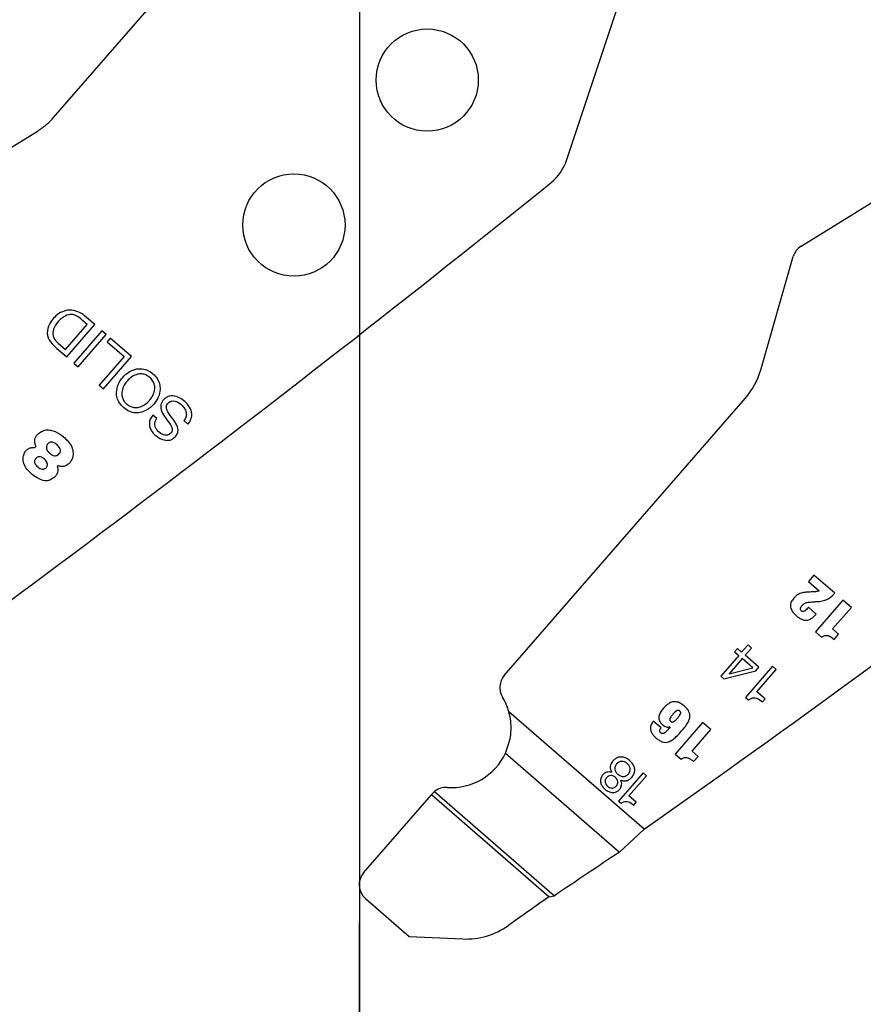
# Model space of a CAD drawing. Header units: inches. Extents: x -122 to 123, y -201 to 75.
# Tile 36 of 191: x -45.3 to -43.91, y 62.43 to 64.05. Entities that reach past the tile are written whole.
import ezdxf

# ---------------------------------------------------------------- set-up
doc = ezdxf.new("R2010")
doc.units = ezdxf.units.IN
doc.header["$MEASUREMENT"] = 0
doc.header["$PDSIZE"] = -1
doc.layers.add('DIMENSIONS', color=171, linetype='Continuous')
doc.layers.add('STATION_LINES', color=231, linetype='Continuous')
doc.styles.add('SLDTEXTSTYLE0', font='TXT', dxfattribs={"width": 0.75})
doc.dimstyles.new('SLDDIMSTYLE3', dxfattribs={"dimtxt": 0.125, "dimasz": 0.13, "dimexe": 0, "dimexo": 0.0625, "dimgap": 0.03125, "dimtad": 0, "dimtih": 1, "dimtoh": 1, "dimdec": 4, "dimrnd": 1e-09, "dimzin": 12, "dimdsep": 46, "dimtxsty": 'SLDTEXTSTYLE0', "dimsah": 1, "dimcen": 0.09, "dimadec": 0, "dimazin": 3, "dimtfac": 1, "dimtdec": 4, "dimtofl": 0, "dimtmove": 0, "dimatfit": 3, "dimfxl": 1, "dimfrac": 2, "dimtolj": 1, "dimtzin": 12, "dimarcsym": 0})

# ---------------------------------------------------------------- blocks, each defined once
blk = doc.blocks.new('_D_4')
at = {"layer": 'Defpoints', "color": 0}
for p in [(-44.7441, 62.6287), (-4.7428, 62.2104), (-44.7441, 58.2595), (-44.7441, 58.2595)]:
    blk.add_point(p, dxfattribs=at)
at = {"layer": 'DIMENSIONS', "color": 0, "lineweight": -2}
for p, q in [((-44.7441, 62.5662), (-44.7441, 58.2595)), ((-4.7428, 62.1479), (-4.7428, 58.2595)), ((-44.6141, 58.2595), (-24.2752, 58.2595)), ((-4.8728, 58.2595), (-23.6034, 58.2595))]:
    blk.add_line(p, q, dxfattribs=at)
at = {"layer": 'DIMENSIONS', "color": 0}
for points in [[(-44.6141, 58.2811), (-44.6141, 58.2378), (-44.7441, 58.2595)], [(-4.8728, 58.2378), (-4.8728, 58.2811), (-4.7428, 58.2595)]]:
    blk.add_solid(points, dxfattribs=at)
at = {"layer": 'DIMENSIONS', "color": 0, "insert": (-23.9393, 58.322), "char_height": 0.125, "attachment_point": 2, "style": 'SLDTEXTSTYLE0'}
blk.add_mtext('\\A1;(40.0013)', dxfattribs=at)

msp = doc.modelspace()

# ---------------------------------------------------------------- linework, layer by layer
at = {"color": 7, "linetype": 'Continuous', "lineweight": 25}
for p, q in [((-44.40255, 63.82201), (-44.17205, 64.51528)), ((-44.40255, 63.82201), (-44.17205, 64.51528)), ((-45.24737, 63.89251), (-45.09404, 64.06907)), ((-45.24737, 63.89251), (-45.09404, 64.06907)), ((-45.58101, 63.68078), (-45.27291, 63.87087)), ((-45.58101, 63.68078), (-45.27291, 63.87087)), ((-44.01601, 63.68078), (-43.70791, 63.87087)), ((-44.01601, 63.68078), (-43.70791, 63.87087)), ((-44.08274, 63.47714), (-44.02909, 63.66354)), ((-44.08274, 63.47714), (-44.02909, 63.66354)), ((-45.1919, 63.55158), (-45.19974, 63.55839)), ((-45.1919, 63.55158), (-45.19974, 63.55839)), ((-45.17964, 63.55139), (-45.19632, 63.56588)), ((-45.17964, 63.55139), (-45.19632, 63.56588)), ((-45.22773, 63.51032), (-45.1919, 63.55158)), ((-45.22773, 63.51032), (-45.1919, 63.55158)), ((-45.22581, 63.49822), (-45.17964, 63.55139)), ((-45.22581, 63.49822), (-45.17964, 63.55139)), ((-45.16771, 63.54103), (-45.21389, 63.48786)), ((-45.16771, 63.54103), (-45.21389, 63.48786)), ((-45.16064, 63.53489), (-45.16771, 63.54103)), ((-45.16064, 63.53489), (-45.16771, 63.54103)), ((-45.2422, 63.52309), (-45.23964, 63.52066)), ((-45.2422, 63.52309), (-45.23964, 63.52066)), ((-45.20682, 63.48172), (-45.16064, 63.53489)), ((-45.20682, 63.48172), (-45.16064, 63.53489)), ((-45.15415, 63.52924), (-45.15932, 63.52328)), ((-45.15415, 63.52924), (-45.15932, 63.52328)), ((-45.15932, 63.52328), (-45.13118, 63.49884)), ((-45.15932, 63.52328), (-45.13118, 63.49884)), ((-45.11892, 63.49865), (-45.15415, 63.52924)), ((-45.11892, 63.49865), (-45.15415, 63.52924)), ((-45.24992, 63.51995), (-45.24187, 63.51216)), ((-45.24992, 63.51995), (-45.24187, 63.51216)), ((-45.24187, 63.51216), (-45.22581, 63.49822)), ((-45.24187, 63.51216), (-45.22581, 63.49822)), ((-45.23964, 63.52066), (-45.22773, 63.51032)), ((-45.23964, 63.52066), (-45.22773, 63.51032)), ((-45.13118, 63.49884), (-45.17218, 63.45163)), ((-45.13118, 63.49884), (-45.17218, 63.45163)), ((-45.16509, 63.44548), (-45.11892, 63.49865)), ((-45.16509, 63.44548), (-45.11892, 63.49865)), ((-45.21389, 63.48786), (-45.20682, 63.48172)), ((-45.21389, 63.48786), (-45.20682, 63.48172)), ((-45.17218, 63.45163), (-45.16509, 63.44548)), ((-45.17218, 63.45163), (-45.16509, 63.44548)), ((-44.50506, 62.9731), (-44.10848, 63.42976)), ((-44.50506, 62.9731), (-44.10848, 63.42976)), ((-45.07743, 63.39666), (-45.08414, 63.40248)), ((-45.07743, 63.39666), (-45.08414, 63.40248)), ((-45.03286, 63.39323), (-45.02616, 63.38741)), ((-45.03286, 63.39323), (-45.02616, 63.38741)), ((-43.99527, 63.13862), (-44.00425, 63.12828)), ((-43.99527, 63.13862), (-44.00425, 63.12828)), ((-43.96084, 63.10873), (-43.99527, 63.13862)), ((-43.96084, 63.10873), (-43.99527, 63.13862)), ((-44.00425, 63.12828), (-43.98622, 63.11263)), ((-44.00425, 63.12828), (-43.98622, 63.11263)), ((-43.99131, 63.07454), (-44.00416, 63.0857)), ((-43.99131, 63.07454), (-44.00416, 63.0857)), ((-43.94722, 63.09754), (-43.99264, 63.04524)), ((-43.94722, 63.09754), (-43.99264, 63.04524)), ((-43.96441, 63.05), (-43.93348, 63.08561)), ((-43.96441, 63.05), (-43.93348, 63.08561)), ((-43.93348, 63.08561), (-43.94722, 63.09754)), ((-43.93348, 63.08561), (-43.94722, 63.09754)), ((-43.99264, 63.04524), (-43.98275, 63.03665)), ((-43.99264, 63.04524), (-43.98275, 63.03665)), ((-43.95451, 63.04141), (-43.96441, 63.05)), ((-43.95451, 63.04141), (-43.96441, 63.05)), ((-43.96195, 63.03285), (-43.95451, 63.04141)), ((-43.96195, 63.03285), (-43.95451, 63.04141)), ((-44.10461, 63.02261), (-44.11413, 63.01165)), ((-44.10461, 63.02261), (-44.11413, 63.01165)), ((-44.10833, 63.00661), (-44.09795, 63.01856)), ((-44.10833, 63.00661), (-44.09795, 63.01856)), ((-44.10362, 63.02362), (-44.10461, 63.02261)), ((-44.10362, 63.02362), (-44.10461, 63.02261)), ((-44.09848, 63.01916), (-44.10362, 63.02362)), ((-44.09848, 63.01916), (-44.10362, 63.02362)), ((-44.09795, 63.01856), (-44.09848, 63.01916)), ((-44.09795, 63.01856), (-44.09848, 63.01916)), ((-44.11886, 63.0062), (-44.14833, 62.97227)), ((-44.11886, 63.0062), (-44.14833, 62.97227)), ((-44.12108, 63.01769), (-44.12582, 63.01224)), ((-44.12108, 63.01769), (-44.12582, 63.01224)), ((-44.12582, 63.01224), (-44.11886, 63.0062)), ((-44.12582, 63.01224), (-44.11886, 63.0062)), ((-44.11413, 63.01165), (-44.12108, 63.01769)), ((-44.11413, 63.01165), (-44.12108, 63.01769)), ((-44.08578, 62.98701), (-44.10833, 63.00661)), ((-44.08578, 62.98701), (-44.10833, 63.00661)), ((-44.13475, 62.97587), (-44.0958, 62.98618)), ((-44.13475, 62.97587), (-44.0958, 62.98618)), ((-44.11306, 63.00116), (-44.13433, 62.97667)), ((-44.11306, 63.00116), (-44.13433, 62.97667)), ((-44.0958, 62.98618), (-44.11306, 63.00116)), ((-44.0958, 62.98618), (-44.11306, 63.00116)), ((-44.06319, 62.9885), (-44.10783, 62.93709)), ((-44.06319, 62.9885), (-44.10783, 62.93709)), ((-44.09094, 62.98107), (-44.08578, 62.98701)), ((-44.09094, 62.98107), (-44.08578, 62.98701)), ((-44.05702, 62.98315), (-44.06319, 62.9885)), ((-44.05702, 62.98315), (-44.06319, 62.9885)), ((-44.14833, 62.97227), (-44.1434, 62.96798)), ((-44.14833, 62.97227), (-44.1434, 62.96798)), ((-44.1434, 62.96798), (-44.09094, 62.98107)), ((-44.1434, 62.96798), (-44.09094, 62.98107)), ((-44.08901, 62.94631), (-44.05702, 62.98315)), ((-44.08901, 62.94631), (-44.05702, 62.98315)), ((-44.10783, 62.93709), (-44.10311, 62.933)), ((-44.10783, 62.93709), (-44.10311, 62.933)), ((-44.07567, 62.93473), (-44.08901, 62.94631)), ((-44.07567, 62.93473), (-44.08901, 62.94631)), ((-44.07995, 62.92981), (-44.07567, 62.93473)), ((-44.07995, 62.92981), (-44.07567, 62.93473)), ((-44.27476, 62.71998), (-44.49751, 62.91343)), ((-44.27476, 62.71998), (-44.49751, 62.91343)), ((-44.24689, 62.88688), (-44.25967, 62.89797)), ((-44.24689, 62.88688), (-44.25967, 62.89797)), ((-44.23229, 62.88887), (-44.23214, 62.88874)), ((-44.23229, 62.88887), (-44.23214, 62.88874)), ((-44.17861, 62.89598), (-44.22377, 62.84398)), ((-44.17861, 62.89598), (-44.22377, 62.84398)), ((-44.16495, 62.88412), (-44.17861, 62.89598)), ((-44.16495, 62.88412), (-44.17861, 62.89598)), ((-44.1957, 62.84872), (-44.16495, 62.88412)), ((-44.1957, 62.84872), (-44.16495, 62.88412)), ((-44.50312, 62.8454), (-44.31541, 62.68239)), ((-44.50312, 62.8454), (-44.31541, 62.68239)), ((-44.22377, 62.84398), (-44.21394, 62.83544)), ((-44.22377, 62.84398), (-44.21394, 62.83544)), ((-44.18586, 62.84017), (-44.1957, 62.84872)), ((-44.18586, 62.84017), (-44.1957, 62.84872)), ((-44.19325, 62.83166), (-44.18586, 62.84017)), ((-44.19325, 62.83166), (-44.18586, 62.84017)), ((-44.2766, 62.81287), (-44.31682, 62.76656)), ((-44.2766, 62.81287), (-44.31682, 62.76656)), ((-44.29986, 62.77486), (-44.27105, 62.80805)), ((-44.29986, 62.77486), (-44.27105, 62.80805)), ((-44.27105, 62.80805), (-44.2766, 62.81287)), ((-44.27105, 62.80805), (-44.2766, 62.81287)), ((-44.73674, 62.64836), (-44.62518, 62.77683)), ((-44.73674, 62.64836), (-44.62518, 62.77683)), ((-44.62368, 62.77855), (-44.62518, 62.77683)), ((-44.62368, 62.77855), (-44.62518, 62.77683)), ((-44.43165, 62.60877), (-44.62518, 62.77683)), ((-44.43165, 62.60877), (-44.62518, 62.77683)), ((-44.61996, 62.78215), (-44.62368, 62.77855)), ((-44.61996, 62.78215), (-44.62368, 62.77855)), ((-44.61996, 62.78215), (-44.42236, 62.61055)), ((-44.61996, 62.78215), (-44.42236, 62.61055)), ((-44.28785, 62.76443), (-44.29986, 62.77486)), ((-44.28785, 62.76443), (-44.29986, 62.77486)), ((-44.31682, 62.76656), (-44.31257, 62.76287)), ((-44.31682, 62.76656), (-44.31257, 62.76287)), ((-44.2917, 62.75999), (-44.28785, 62.76443)), ((-44.2917, 62.75999), (-44.28785, 62.76443)), ((-44.31541, 62.68239), (-44.27476, 62.71998)), ((-44.31541, 62.68239), (-44.27476, 62.71998)), ((-44.73376, 62.60604), (-44.66175, 62.5435)), ((-44.73376, 62.60604), (-44.66175, 62.5435)), ((-44.43165, 62.60877), (-44.42236, 62.61055)), ((-44.43165, 62.60877), (-44.42236, 62.61055)), ((-44.66175, 62.5435), (-44.5736, 62.53935)), ((-44.66175, 62.5435), (-44.5736, 62.53935))]:
    msp.add_line(p, q, dxfattribs=at)
for centre in [(-44.63205, 63.95423), (-44.63205, 63.95423), (-44.8516, 63.71548), (-44.8516, 63.71548)]:
    msp.add_circle(centre, 0.08418, dxfattribs=at)
for centre, radius, start, end in [((-44.47727, 63.84685), 0.07874, 308.88106, 341.60898), ((-44.47727, 63.84685), 0.07874, 308.88106, 341.60898), ((-61.72682, 85.23892), 27.55906, 305.202886, 308.881055), ((-61.72682, 85.23892), 27.55906, 305.202886, 308.881055), ((-60.16182, 85.23892), 27.55906, 305.202886, 308.881055), ((-60.16182, 85.23892), 27.55906, 305.202886, 308.881055), ((-44.00026, 63.65525), 0.03, 121.67398, 163.94189), ((-44.00026, 63.65525), 0.03, 121.67398, 163.94189), ((-45.22071, 63.54226), 0.03284, 89.59263, 134.2863), ((-45.22071, 63.54226), 0.03284, 89.59263, 134.28347), ((-45.22045, 63.53896), 0.03614, 48.13257, 90.05494), ((-45.22045, 63.53896), 0.03614, 48.13257, 90.05494), ((-45.21012, 63.52925), 0.04958, 132.55267, 156.87661), ((-45.21012, 63.52925), 0.04958, 132.5508, 156.87661), ((-45.21031, 63.52931), 0.03996, 137.35202, 158.41271), ((-45.21031, 63.52931), 0.03996, 137.35202, 158.41271), ((-45.2117, 63.53347), 0.03618, 112.12923, 140.70062), ((-45.2117, 63.53347), 0.03618, 112.12923, 140.70062), ((-45.21876, 63.54773), 0.02034, 54.26264, 108.86056), ((-45.21876, 63.54773), 0.02034, 54.26264, 108.86056), ((-45.24935, 63.50521), 0.07273, 46.98188, 54.26264), ((-45.24935, 63.50521), 0.07273, 46.98188, 54.26264), ((-45.23191, 63.53855), 0.02589, 156.87661, 225.9203), ((-45.23191, 63.53855), 0.02589, 156.87661, 225.9203), ((-45.22912, 63.53751), 0.01946, 160.4754, 227.77803), ((-45.22912, 63.53751), 0.01946, 160.4754, 227.77803), ((-44.20286, 63.51172), 0.125, 319.02801, 343.94189), ((-44.20286, 63.51172), 0.125, 319.02801, 343.94189), ((-45.27835, 63.35079), 0.00165, 264.78677, 22.61941), ((-45.27835, 63.35079), 0.00165, 264.78677, 22.61941), ((-45.23992, 63.31742), 0.00138, 70.16774, 207.84033), ((-45.23992, 63.31742), 0.00138, 70.16774, 207.84033), ((-44.48241, 62.95343), 0.03, 139.02801, 211.14458), ((-44.48241, 62.95343), 0.03, 139.02801, 211.14458), ((-44.13419, 62.97609), 0.000595, 103.02311, 201.17154), ((-44.13419, 62.97609), 0.000595, 103.02311, 201.17154), ((-44.59232, 62.88701), 0.09843, 15.57088, 31.14458), ((-44.59232, 62.88701), 0.09843, 15.57088, 31.14458), ((-44.59232, 62.88701), 0.09843, 266.11116, 334.99564), ((-44.59232, 62.88701), 0.09843, 266.11116, 334.99564), ((-44.60103, 62.75888), 0.03, 86.11116, 129.12577), ((-44.60103, 62.75888), 0.03, 86.11116, 129.12577), ((-34.47785, 47.92166), 17.73857, 123.682211, 124.098368), ((-34.47785, 47.92166), 17.73857, 123.682211, 124.098368), ((-44.71409, 62.62869), 0.03, 139.02801, 229.028), ((-44.71409, 62.62869), 0.03, 139.02801, 229.028), ((-32.66888, 45.95218), 20.39128, 125.22949, 125.45921), ((-32.66888, 45.95218), 20.39128, 125.22949, 125.45921), ((-44.56796, 62.65921), 0.12, 267.30184, 305.45921), ((-44.56796, 62.65921), 0.12, 267.30184, 305.45921)]:
    msp.add_arc(centre, radius, start, end, dxfattribs=at)
for points, knots in [([(-45.27291, 63.87087), (-45.26767, 63.87441), (-45.25836, 63.8807), (-45.25071, 63.88892), (-45.24737, 63.89251)], [0, 0, 0, 0, 0.5626073, 1, 1, 1, 1]), ([(-45.27291, 63.87087), (-45.26767, 63.87441), (-45.25836, 63.8807), (-45.25071, 63.88892), (-45.24737, 63.89251)], [0, 0, 0, 0, 0.5626073, 1, 1, 1, 1]), ([(-45.13207, 63.41458), (-45.12928, 63.41249), (-45.12401, 63.40852), (-45.11465, 63.40589), (-45.10401, 63.40614), (-45.09248, 63.4107), (-45.0819, 63.41986), (-45.07431, 63.43162), (-45.07141, 63.44368), (-45.07264, 63.45427), (-45.07663, 63.46307), (-45.08341, 63.4706), (-45.09182, 63.47626), (-45.10109, 63.47898), (-45.11175, 63.47871), (-45.12327, 63.47415), (-45.13385, 63.46498), (-45.14144, 63.45322), (-45.14435, 63.44117), (-45.14311, 63.4306), (-45.13919, 63.42171), (-45.13453, 63.41704), (-45.13207, 63.41458)], [0, 0, 0, 0, 0.0463655, 0.0878956, 0.1275474, 0.1874036, 0.2499932, 0.3126179, 0.3724875, 0.4121412, 0.4536714, 0.5000368, 0.5463978, 0.5879177, 0.6275606, 0.6874203, 0.7500436, 0.8126318, 0.8724781, 0.912119, 0.953639, 1, 1, 1, 1]), ([(-45.13207, 63.41458), (-45.12928, 63.41249), (-45.12401, 63.40852), (-45.11465, 63.40589), (-45.10401, 63.40614), (-45.09248, 63.4107), (-45.0819, 63.41986), (-45.07431, 63.43162), (-45.07141, 63.44368), (-45.07264, 63.45427), (-45.07663, 63.46307), (-45.08341, 63.4706), (-45.09182, 63.47626), (-45.10109, 63.47898), (-45.11175, 63.47871), (-45.12327, 63.47415), (-45.13385, 63.46498), (-45.14144, 63.45322), (-45.14435, 63.44117), (-45.14311, 63.4306), (-45.13919, 63.42171), (-45.13453, 63.41704), (-45.13207, 63.41458)], [0, 0, 0, 0, 0.0463655, 0.0878956, 0.1275474, 0.1874036, 0.2499932, 0.3126179, 0.3724875, 0.4121412, 0.4536714, 0.5000368, 0.5463978, 0.5879177, 0.6275606, 0.6874203, 0.7500436, 0.8126318, 0.8724781, 0.912119, 0.953639, 1, 1, 1, 1]), ([(-45.08887, 63.46432), (-45.08701, 63.46244), (-45.08351, 63.4589), (-45.08085, 63.45203), (-45.08046, 63.44396), (-45.08323, 63.43496), (-45.08916, 63.42617), (-45.09704, 63.41907), (-45.10554, 63.41507), (-45.11361, 63.41431), (-45.12072, 63.41605), (-45.12712, 63.42027), (-45.1322, 63.42602), (-45.13492, 63.43281), (-45.1353, 63.4409), (-45.13253, 63.44989), (-45.1266, 63.45868), (-45.11873, 63.46579), (-45.11021, 63.46979), (-45.10216, 63.47053), (-45.09499, 63.46887), (-45.09099, 63.4659), (-45.08887, 63.46432)], [0, 0, 0, 0, 0.0463055, 0.0873422, 0.126883, 0.1874353, 0.2500455, 0.3126107, 0.3731431, 0.4126796, 0.4537155, 0.5000211, 0.5462992, 0.5873282, 0.6268686, 0.6874089, 0.7499756, 0.8125873, 0.8731475, 0.9126921, 0.9537219, 1, 1, 1, 1]), ([(-45.08887, 63.46432), (-45.08701, 63.46244), (-45.08351, 63.4589), (-45.08085, 63.45203), (-45.08046, 63.44396), (-45.08323, 63.43496), (-45.08916, 63.42617), (-45.09704, 63.41907), (-45.10554, 63.41507), (-45.11361, 63.41431), (-45.12072, 63.41605), (-45.12712, 63.42027), (-45.1322, 63.42602), (-45.13492, 63.43281), (-45.1353, 63.4409), (-45.13253, 63.44989), (-45.1266, 63.45868), (-45.11873, 63.46579), (-45.11021, 63.46979), (-45.10216, 63.47053), (-45.09499, 63.46887), (-45.09099, 63.4659), (-45.08887, 63.46432)], [0, 0, 0, 0, 0.0463055, 0.0873422, 0.126883, 0.1874353, 0.2500455, 0.3126107, 0.3731431, 0.4126796, 0.4537155, 0.5000211, 0.5462992, 0.5873282, 0.6268686, 0.6874089, 0.7499756, 0.8125873, 0.8731475, 0.9126921, 0.9537219, 1, 1, 1, 1]), ([(-45.02616, 63.38741), (-45.02479, 63.38919), (-45.02219, 63.39257), (-45.01943, 63.40017), (-45.02013, 63.4103), (-45.0264, 63.42053), (-45.03511, 63.42843), (-45.04516, 63.43355), (-45.05436, 63.43447), (-45.06118, 63.43206), (-45.06559, 63.42862), (-45.06888, 63.42437), (-45.07175, 63.41757), (-45.06991, 63.40733), (-45.0652, 63.40078), (-45.06274, 63.39734)], [0, 0, 0, 0, 0.0586761, 0.1109397, 0.2084395, 0.3123094, 0.4173908, 0.5130442, 0.6038339, 0.6495978, 0.6992884, 0.7479523, 0.78905, 0.8894523, 1, 1, 1, 1]), ([(-45.02616, 63.38741), (-45.02479, 63.38919), (-45.02219, 63.39257), (-45.01943, 63.40017), (-45.02013, 63.4103), (-45.0264, 63.42053), (-45.03511, 63.42843), (-45.04516, 63.43355), (-45.05436, 63.43447), (-45.06118, 63.43206), (-45.06559, 63.42862), (-45.06888, 63.42437), (-45.07175, 63.41757), (-45.06991, 63.40733), (-45.0652, 63.40078), (-45.06274, 63.39734)], [0, 0, 0, 0, 0.0586761, 0.1109397, 0.2084395, 0.3123094, 0.4173908, 0.5130442, 0.6038339, 0.6495978, 0.6992884, 0.7479523, 0.78905, 0.8894523, 1, 1, 1, 1]), ([(-45.0512, 63.39634), (-45.05403, 63.39996), (-45.05781, 63.40479), (-45.06106, 63.41154), (-45.06179, 63.41557), (-45.06088, 63.41933), (-45.05862, 63.42228), (-45.05574, 63.42457), (-45.05192, 63.42591), (-45.04735, 63.42559), (-45.04068, 63.42267), (-45.03461, 63.41761), (-45.03013, 63.41092), (-45.02839, 63.40499), (-45.02903, 63.39856), (-45.03154, 63.39507), (-45.03286, 63.39323)], [0, 0, 0, 0, 0.1651208, 0.2200946, 0.2688053, 0.3092671, 0.3554593, 0.400416, 0.4402705, 0.4984822, 0.5603391, 0.7003826, 0.7762898, 0.8478709, 0.9192667, 1, 1, 1, 1]), ([(-45.0512, 63.39634), (-45.05403, 63.39996), (-45.05781, 63.40479), (-45.06106, 63.41154), (-45.06179, 63.41557), (-45.06088, 63.41933), (-45.05862, 63.42228), (-45.05574, 63.42457), (-45.05192, 63.42591), (-45.04735, 63.42559), (-45.04068, 63.42267), (-45.03461, 63.41761), (-45.03013, 63.41092), (-45.02839, 63.40499), (-45.02903, 63.39856), (-45.03154, 63.39507), (-45.03286, 63.39323)], [0, 0, 0, 0, 0.1651208, 0.2200946, 0.2688053, 0.3092671, 0.3554593, 0.400416, 0.4402705, 0.4984822, 0.5603391, 0.7003826, 0.7762898, 0.8478709, 0.9192667, 1, 1, 1, 1]), ([(-45.08414, 63.40248), (-45.08566, 63.4003), (-45.08852, 63.39622), (-45.09009, 63.38906), (-45.08916, 63.38222), (-45.0849, 63.37366), (-45.07622, 63.36526), (-45.06512, 63.3604), (-45.05599, 63.36084), (-45.04965, 63.36384), (-45.04489, 63.36868), (-45.04135, 63.3763), (-45.04398, 63.38668), (-45.04869, 63.39298), (-45.0512, 63.39634)], [0, 0, 0, 0, 0.0741122, 0.1385079, 0.2000934, 0.2643605, 0.4032989, 0.5306457, 0.5912908, 0.6541435, 0.7225298, 0.7784945, 0.882102, 1, 1, 1, 1]), ([(-45.08414, 63.40248), (-45.08566, 63.4003), (-45.08852, 63.39622), (-45.09009, 63.38906), (-45.08916, 63.38222), (-45.0849, 63.37366), (-45.07622, 63.36526), (-45.06512, 63.3604), (-45.05599, 63.36084), (-45.04965, 63.36384), (-45.04489, 63.36868), (-45.04135, 63.3763), (-45.04398, 63.38668), (-45.04869, 63.39298), (-45.0512, 63.39634)], [0, 0, 0, 0, 0.0741122, 0.1385079, 0.2000934, 0.2643605, 0.4032989, 0.5306457, 0.5912908, 0.6541435, 0.7225298, 0.7784945, 0.882102, 1, 1, 1, 1]), ([(-45.06274, 63.39734), (-45.05989, 63.39372), (-45.05611, 63.38891), (-45.05261, 63.38238), (-45.05166, 63.3786), (-45.0523, 63.37507), (-45.05436, 63.37237), (-45.05694, 63.37028), (-45.06034, 63.36894), (-45.06445, 63.36901), (-45.07052, 63.37142), (-45.07588, 63.37584), (-45.07974, 63.38158), (-45.08101, 63.38656), (-45.08031, 63.39188), (-45.07844, 63.39499), (-45.07743, 63.39666)], [0, 0, 0, 0, 0.1829476, 0.24267, 0.2940024, 0.3348697, 0.3807285, 0.4259238, 0.4659463, 0.5236188, 0.5845309, 0.7231184, 0.7925197, 0.8568348, 0.923151, 1, 1, 1, 1]), ([(-45.06274, 63.39734), (-45.05989, 63.39372), (-45.05611, 63.38891), (-45.05261, 63.38238), (-45.05166, 63.3786), (-45.0523, 63.37507), (-45.05436, 63.37237), (-45.05694, 63.37028), (-45.06034, 63.36894), (-45.06445, 63.36901), (-45.07052, 63.37142), (-45.07588, 63.37584), (-45.07974, 63.38158), (-45.08101, 63.38656), (-45.08031, 63.39188), (-45.07844, 63.39499), (-45.07743, 63.39666)], [0, 0, 0, 0, 0.1829476, 0.24267, 0.2940024, 0.3348697, 0.3807285, 0.4259238, 0.4659463, 0.5236188, 0.5845309, 0.7231184, 0.7925197, 0.8568348, 0.923151, 1, 1, 1, 1]), ([(-45.27682, 63.35142), (-45.27737, 63.35319), (-45.27846, 63.35674), (-45.27849, 63.362), (-45.27694, 63.36702), (-45.27307, 63.37151), (-45.26734, 63.37559), (-45.25753, 63.37934), (-45.24404, 63.37563), (-45.22948, 63.36606), (-45.21784, 63.35389), (-45.21459, 63.33999), (-45.216, 63.33085), (-45.22004, 63.32438), (-45.22428, 63.32044), (-45.2291, 63.31786), (-45.23435, 63.31728), (-45.23779, 63.31825), (-45.23945, 63.31872)], [0, 0, 0, 0, 0.0402662, 0.0807273, 0.112694, 0.152754, 0.2074437, 0.2655739, 0.3755862, 0.4930168, 0.6496683, 0.7247599, 0.7974088, 0.8448839, 0.8886515, 0.9223548, 0.9625848, 1, 1, 1, 1]), ([(-45.27682, 63.35142), (-45.27737, 63.35319), (-45.27846, 63.35674), (-45.27849, 63.362), (-45.27694, 63.36702), (-45.27307, 63.37151), (-45.26734, 63.37559), (-45.25753, 63.37934), (-45.24404, 63.37563), (-45.22948, 63.36606), (-45.21784, 63.35389), (-45.21459, 63.33999), (-45.216, 63.33085), (-45.22004, 63.32438), (-45.22428, 63.32044), (-45.2291, 63.31786), (-45.23435, 63.31728), (-45.23779, 63.31825), (-45.23945, 63.31872)], [0, 0, 0, 0, 0.0402662, 0.0807273, 0.112694, 0.152754, 0.2074437, 0.2655739, 0.3755862, 0.4930168, 0.6496683, 0.7247599, 0.7974088, 0.8448839, 0.8886515, 0.9223548, 0.9625848, 1, 1, 1, 1]), ([(-45.24114, 63.31677), (-45.24079, 63.31538), (-45.24006, 63.31243), (-45.24064, 63.30811), (-45.24217, 63.30387), (-45.24572, 63.30006), (-45.25087, 63.29646), (-45.2598, 63.29284), (-45.27166, 63.29672), (-45.28279, 63.30386), (-45.29123, 63.31272), (-45.29704, 63.32173), (-45.29814, 63.33091), (-45.29646, 63.33844), (-45.29305, 63.34419), (-45.28837, 63.34749), (-45.28345, 63.34913), (-45.28013, 63.34914), (-45.2785, 63.34915)], [0, 0, 0, 0, 0.0355139, 0.0755262, 0.1066737, 0.1465141, 0.2029224, 0.2637374, 0.3791866, 0.4925959, 0.5951253, 0.6827047, 0.7547693, 0.819423, 0.8726969, 0.9174452, 0.9594866, 1, 1, 1, 1]), ([(-45.24114, 63.31677), (-45.24079, 63.31538), (-45.24006, 63.31243), (-45.24064, 63.30811), (-45.24217, 63.30387), (-45.24572, 63.30006), (-45.25087, 63.29646), (-45.2598, 63.29284), (-45.27166, 63.29672), (-45.28279, 63.30386), (-45.29123, 63.31272), (-45.29704, 63.32173), (-45.29814, 63.33091), (-45.29646, 63.33844), (-45.29305, 63.34419), (-45.28837, 63.34749), (-45.28345, 63.34913), (-45.28013, 63.34914), (-45.2785, 63.34915)], [0, 0, 0, 0, 0.0355139, 0.0755262, 0.1066737, 0.1465141, 0.2029224, 0.2637374, 0.3791866, 0.4925959, 0.5951253, 0.6827047, 0.7547693, 0.819423, 0.8726969, 0.9174452, 0.9594866, 1, 1, 1, 1]), ([(-45.2417, 63.35344), (-45.23966, 63.35139), (-45.23666, 63.34839), (-45.23586, 63.34339), (-45.23668, 63.3407), (-45.23818, 63.33854), (-45.24038, 63.33658), (-45.24326, 63.33537), (-45.24667, 63.33532), (-45.25042, 63.33677), (-45.25413, 63.3395), (-45.25734, 63.34279), (-45.25917, 63.34634), (-45.25946, 63.34966), (-45.25863, 63.35257), (-45.25702, 63.35495), (-45.25511, 63.35671), (-45.25253, 63.35788), (-45.24745, 63.35772), (-45.24403, 63.35517), (-45.2417, 63.35344)], [0, 0, 0, 0, 0.1210946, 0.17767789, 0.20711263, 0.24018068, 0.2900797, 0.33218989, 0.37188272, 0.43400925, 0.50157019, 0.56975234, 0.63063177, 0.6693568, 0.7104366, 0.75861476, 0.79170028, 0.82127422, 0.87854815, 1, 1, 1, 1]), ([(-45.2417, 63.35344), (-45.23966, 63.35139), (-45.23666, 63.34839), (-45.23586, 63.34339), (-45.23668, 63.3407), (-45.23818, 63.33854), (-45.24038, 63.33658), (-45.24326, 63.33537), (-45.24667, 63.33532), (-45.25042, 63.33677), (-45.25413, 63.3395), (-45.25734, 63.34279), (-45.25917, 63.34634), (-45.25946, 63.34966), (-45.25863, 63.35257), (-45.25702, 63.35495), (-45.25511, 63.35671), (-45.25253, 63.35788), (-45.24745, 63.35772), (-45.24403, 63.35517), (-45.2417, 63.35344)], [0, 0, 0, 0, 0.1210946, 0.17767789, 0.20711263, 0.24018068, 0.2900797, 0.33218989, 0.37188272, 0.43400925, 0.50157019, 0.56975234, 0.63063177, 0.6693568, 0.7104366, 0.75861476, 0.79170028, 0.82127422, 0.87854815, 1, 1, 1, 1]), ([(-45.2623, 63.32956), (-45.26134, 63.32864), (-45.25947, 63.32683), (-45.25758, 63.32348), (-45.25725, 63.32029), (-45.25809, 63.31787), (-45.25946, 63.31593), (-45.26141, 63.31415), (-45.26395, 63.31309), (-45.26693, 63.31308), (-45.2702, 63.31444), (-45.27345, 63.31693), (-45.27641, 63.3198), (-45.27825, 63.32267), (-45.27881, 63.32519), (-45.27867, 63.32717), (-45.27787, 63.32921), (-45.27654, 63.33107), (-45.27491, 63.3326), (-45.27251, 63.33376), (-45.26915, 63.33372), (-45.2655, 63.3321), (-45.26338, 63.33042), (-45.2623, 63.32956)], [0, 0, 0, 0, 0.0624552, 0.1216529, 0.1773668, 0.2068645, 0.2400489, 0.2886239, 0.3288606, 0.3664672, 0.425805, 0.491322, 0.5579936, 0.6192484, 0.6482827, 0.6779969, 0.7109173, 0.7499366, 0.784652, 0.8151988, 0.8731059, 0.9352475, 1, 1, 1, 1]), ([(-45.2623, 63.32956), (-45.26134, 63.32864), (-45.25947, 63.32683), (-45.25758, 63.32348), (-45.25725, 63.32029), (-45.25809, 63.31787), (-45.25946, 63.31593), (-45.26141, 63.31415), (-45.26395, 63.31309), (-45.26693, 63.31308), (-45.2702, 63.31444), (-45.27345, 63.31693), (-45.27641, 63.3198), (-45.27825, 63.32267), (-45.27881, 63.32519), (-45.27867, 63.32717), (-45.27787, 63.32921), (-45.27654, 63.33107), (-45.27491, 63.3326), (-45.27251, 63.33376), (-45.26915, 63.33372), (-45.2655, 63.3321), (-45.26338, 63.33042), (-45.2623, 63.32956)], [0, 0, 0, 0, 0.0624552, 0.1216529, 0.1773668, 0.2068645, 0.2400489, 0.2886239, 0.3288606, 0.3664672, 0.425805, 0.491322, 0.5579936, 0.6192484, 0.6482827, 0.6779969, 0.7109173, 0.7499366, 0.784652, 0.8151988, 0.8731059, 0.9352475, 1, 1, 1, 1]), ([(-44.00833, 63.11045), (-44.01101, 63.11012), (-44.01647, 63.10944), (-44.02333, 63.10568), (-44.02864, 63.10049), (-44.03277, 63.09483), (-44.03451, 63.08728), (-44.03124, 63.07877), (-44.02518, 63.07261), (-44.01916, 63.0679), (-44.0144, 63.06538), (-44.00991, 63.06413), (-44.00707, 63.06439), (-44.00572, 63.06451)], [0, 0, 0, 0, 0.10521622, 0.21445245, 0.29904344, 0.39563505, 0.48592189, 0.58969484, 0.73702525, 0.82043506, 0.88911691, 0.94731576, 1, 1, 1, 1]), ([(-44.00833, 63.11045), (-44.01101, 63.11012), (-44.01647, 63.10944), (-44.02333, 63.10568), (-44.02864, 63.10049), (-44.03277, 63.09483), (-44.03451, 63.08728), (-44.03124, 63.07877), (-44.02518, 63.07261), (-44.01916, 63.0679), (-44.0144, 63.06538), (-44.00991, 63.06413), (-44.00707, 63.06439), (-44.00572, 63.06451)], [0, 0, 0, 0, 0.10521622, 0.21445245, 0.29904344, 0.39563505, 0.48592189, 0.58969484, 0.73702525, 0.82043506, 0.88911691, 0.94731576, 1, 1, 1, 1]), ([(-43.99334, 63.1113), (-43.99614, 63.11114), (-44.00113, 63.11085), (-44.00613, 63.11057), (-44.00833, 63.11045)], [0, 0, 0, 0, 0.55988505, 1, 1, 1, 1]), ([(-43.99334, 63.1113), (-43.99614, 63.11114), (-44.00113, 63.11085), (-44.00613, 63.11057), (-44.00833, 63.11045)], [0, 0, 0, 0, 0.55988505, 1, 1, 1, 1]), ([(-43.98622, 63.11263), (-43.98751, 63.1122), (-43.98982, 63.11142), (-43.99226, 63.11133), (-43.99334, 63.1113)], [0, 0, 0, 0, 0.5544125, 1, 1, 1, 1]), ([(-43.98622, 63.11263), (-43.98751, 63.1122), (-43.98982, 63.11142), (-43.99226, 63.11133), (-43.99334, 63.1113)], [0, 0, 0, 0, 0.5544125, 1, 1, 1, 1]), ([(-43.98605, 63.0955), (-43.98312, 63.09592), (-43.97754, 63.09672), (-43.96856, 63.10093), (-43.96376, 63.10578), (-43.96084, 63.10873)], [0, 0, 0, 0, 0.3032528, 0.5776785, 1, 1, 1, 1]), ([(-43.98605, 63.0955), (-43.98312, 63.09592), (-43.97754, 63.09672), (-43.96856, 63.10093), (-43.96376, 63.10578), (-43.96084, 63.10873)], [0, 0, 0, 0, 0.3032528, 0.5776785, 1, 1, 1, 1]), ([(-44.00416, 63.0857), (-44.00452, 63.08528), (-44.00504, 63.08469), (-44.00562, 63.08401), (-44.00588, 63.08372), (-44.006, 63.08358), (-44.00605, 63.08353), (-44.00607, 63.0835), (-44.00608, 63.08349), (-44.00608, 63.08349), (-44.00608, 63.08348), (-44.00608, 63.08348), (-44.00691, 63.08254), (-44.0084, 63.08098), (-44.01052, 63.07944), (-44.01214, 63.07881), (-44.0133, 63.07868), (-44.01472, 63.07894), (-44.01624, 63.07996), (-44.01734, 63.0815), (-44.01752, 63.08303), (-44.01729, 63.08432), (-44.01608, 63.08705), (-44.01332, 63.09036), (-44.00865, 63.09362), (-44.00513, 63.09397), (-44.0033, 63.09416)], [0, 0, 0, 0, 0.0436769, 0.0628824, 0.071329, 0.0750445, 0.0766792, 0.0773984, 0.0777148, 0.0778541, 0.0779153, 0.0779423, 0.0779635, 0.1778269, 0.2490663, 0.2849485, 0.3147825, 0.3413429, 0.398614, 0.4560864, 0.4854233, 0.5188739, 0.5593265, 0.7221607, 0.856202, 1, 1, 1, 1]), ([(-44.00416, 63.0857), (-44.00452, 63.08528), (-44.00504, 63.08469), (-44.00562, 63.08401), (-44.00588, 63.08372), (-44.006, 63.08358), (-44.00605, 63.08353), (-44.00607, 63.0835), (-44.00608, 63.08349), (-44.00608, 63.08349), (-44.00608, 63.08348), (-44.00608, 63.08348), (-44.00691, 63.08254), (-44.0084, 63.08098), (-44.01052, 63.07944), (-44.01214, 63.07881), (-44.0133, 63.07868), (-44.01472, 63.07894), (-44.01624, 63.07996), (-44.01734, 63.0815), (-44.01752, 63.08303), (-44.01729, 63.08432), (-44.01608, 63.08705), (-44.01332, 63.09036), (-44.00865, 63.09362), (-44.00513, 63.09397), (-44.0033, 63.09416)], [0, 0, 0, 0, 0.0436769, 0.0628824, 0.071329, 0.0750445, 0.0766792, 0.0773984, 0.0777148, 0.0778541, 0.0779153, 0.0779423, 0.0779635, 0.1778269, 0.2490663, 0.2849485, 0.3147825, 0.3413429, 0.398614, 0.4560864, 0.4854233, 0.5188739, 0.5593265, 0.7221607, 0.856202, 1, 1, 1, 1]), ([(-44.0033, 63.09416), (-44.00008, 63.09441), (-43.99433, 63.09486), (-43.98858, 63.0953), (-43.98605, 63.0955)], [0, 0, 0, 0, 0.5599148, 1, 1, 1, 1]), ([(-44.0033, 63.09416), (-44.00008, 63.09441), (-43.99433, 63.09486), (-43.98858, 63.0953), (-43.98605, 63.0955)], [0, 0, 0, 0, 0.5599148, 1, 1, 1, 1]), ([(-44.00572, 63.06451), (-44.00429, 63.06491), (-44.0013, 63.06574), (-43.99634, 63.06918), (-43.99328, 63.07244), (-43.99131, 63.07454)], [0, 0, 0, 0, 0.24939689, 0.5164971, 1, 1, 1, 1]), ([(-44.00572, 63.06451), (-44.00429, 63.06491), (-44.0013, 63.06574), (-43.99634, 63.06918), (-43.99328, 63.07244), (-43.99131, 63.07454)], [0, 0, 0, 0, 0.24939689, 0.5164971, 1, 1, 1, 1]), ([(-43.98275, 63.03665), (-43.98149, 63.03741), (-43.97917, 63.03881), (-43.97527, 63.0397), (-43.97111, 63.03906), (-43.96659, 63.03665), (-43.96362, 63.03422), (-43.96195, 63.03285)], [0, 0, 0, 0, 0.1888152, 0.3484198, 0.504941, 0.72117, 1, 1, 1, 1]), ([(-43.98275, 63.03665), (-43.98149, 63.03741), (-43.97917, 63.03881), (-43.97527, 63.0397), (-43.97111, 63.03906), (-43.96659, 63.03665), (-43.96362, 63.03422), (-43.96195, 63.03285)], [0, 0, 0, 0, 0.1888152, 0.3484198, 0.504941, 0.72117, 1, 1, 1, 1]), ([(-44.25967, 62.89797), (-44.26103, 62.89619), (-44.26374, 62.89264), (-44.26489, 62.88686), (-44.26393, 62.88213), (-44.26208, 62.87826), (-44.25901, 62.8742), (-44.25469, 62.87002), (-44.24972, 62.86622), (-44.24436, 62.86369), (-44.23916, 62.86292), (-44.23356, 62.86398), (-44.22761, 62.86732), (-44.22131, 62.87291), (-44.2163, 62.87848), (-44.2128, 62.88252), (-44.21127, 62.88429), (-44.21059, 62.88507), (-44.21029, 62.88541), (-44.21016, 62.88556), (-44.2101, 62.88563), (-44.21008, 62.88566), (-44.21007, 62.88567), (-44.21006, 62.88568), (-44.21006, 62.88568), (-44.20787, 62.8882), (-44.20418, 62.8929), (-44.2004, 62.90012), (-44.19883, 62.90785), (-44.2016, 62.91645), (-44.20801, 62.92299), (-44.21466, 62.92794), (-44.22126, 62.93038), (-44.22815, 62.93012), (-44.23766, 62.92564), (-44.245, 62.91776), (-44.24991, 62.90921), (-44.25104, 62.90366), (-44.24997, 62.89872), (-44.24729, 62.8948), (-44.24434, 62.89198), (-44.24131, 62.88994), (-44.23837, 62.88869), (-44.23516, 62.88807), (-44.2332, 62.88862), (-44.23229, 62.88887)], [0, 0, 0, 0, 0.0312, 0.06176405, 0.07860982, 0.0979951, 0.12121112, 0.14945017, 0.18176298, 0.20832183, 0.23148433, 0.25395368, 0.28670257, 0.32547422, 0.37130294, 0.39136824, 0.40019718, 0.40408167, 0.40579078, 0.40654277, 0.40687365, 0.40701923, 0.40708329, 0.40711147, 0.40712387, 0.40713362, 0.45370541, 0.49035999, 0.52026818, 0.56157695, 0.61037976, 0.64605252, 0.67706748, 0.70679135, 0.73981175, 0.82145136, 0.85243758, 0.87692357, 0.89869376, 0.92121186, 0.94221731, 0.95550269, 0.97200936, 0.98681748, 1, 1, 1, 1]), ([(-44.25967, 62.89797), (-44.26103, 62.89619), (-44.26374, 62.89264), (-44.26489, 62.88686), (-44.26393, 62.88213), (-44.26208, 62.87826), (-44.25901, 62.8742), (-44.25469, 62.87002), (-44.24972, 62.86622), (-44.24436, 62.86369), (-44.23916, 62.86292), (-44.23356, 62.86398), (-44.22761, 62.86732), (-44.22131, 62.87291), (-44.2163, 62.87848), (-44.2128, 62.88252), (-44.21127, 62.88429), (-44.21059, 62.88507), (-44.21029, 62.88541), (-44.21016, 62.88556), (-44.2101, 62.88563), (-44.21008, 62.88566), (-44.21007, 62.88567), (-44.21006, 62.88568), (-44.21006, 62.88568), (-44.20787, 62.8882), (-44.20418, 62.8929), (-44.2004, 62.90012), (-44.19883, 62.90785), (-44.2016, 62.91645), (-44.20801, 62.92299), (-44.21466, 62.92794), (-44.22126, 62.93038), (-44.22815, 62.93012), (-44.23766, 62.92564), (-44.245, 62.91776), (-44.24991, 62.90921), (-44.25104, 62.90366), (-44.24997, 62.89872), (-44.24729, 62.8948), (-44.24434, 62.89198), (-44.24131, 62.88994), (-44.23837, 62.88869), (-44.23516, 62.88807), (-44.2332, 62.88862), (-44.23229, 62.88887)], [0, 0, 0, 0, 0.0312, 0.06176405, 0.07860982, 0.0979951, 0.12121112, 0.14945017, 0.18176298, 0.20832183, 0.23148433, 0.25395368, 0.28670257, 0.32547422, 0.37130294, 0.39136824, 0.40019718, 0.40408167, 0.40579078, 0.40654277, 0.40687365, 0.40701923, 0.40708329, 0.40711147, 0.40712387, 0.40713362, 0.45370541, 0.49035999, 0.52026818, 0.56157695, 0.61037976, 0.64605252, 0.67706748, 0.70679135, 0.73981175, 0.82145136, 0.85243758, 0.87692357, 0.89869376, 0.92121186, 0.94221731, 0.95550269, 0.97200936, 0.98681748, 1, 1, 1, 1]), ([(-44.10311, 62.933), (-44.10166, 62.93401), (-44.09895, 62.9359), (-44.09414, 62.93675), (-44.08729, 62.93556), (-44.08302, 62.93221), (-44.07995, 62.92981)], [0, 0, 0, 0, 0.204386, 0.3814524, 0.5542651, 1, 1, 1, 1]), ([(-44.10311, 62.933), (-44.10166, 62.93401), (-44.09895, 62.9359), (-44.09414, 62.93675), (-44.08729, 62.93556), (-44.08302, 62.93221), (-44.07995, 62.92981)], [0, 0, 0, 0, 0.204386, 0.3814524, 0.5542651, 1, 1, 1, 1]), ([(-44.50312, 62.8454), (-44.49985, 62.85423), (-44.49332, 62.87188), (-44.4934, 62.89617), (-44.49659, 62.90956), (-44.49751, 62.91343)], [0, 0, 0, 0, 0.41569, 0.83097327, 1, 1, 1, 1]), ([(-44.50312, 62.8454), (-44.49985, 62.85423), (-44.49332, 62.87188), (-44.4934, 62.89617), (-44.49659, 62.90956), (-44.49751, 62.91343)], [0, 0, 0, 0, 0.41569, 0.83097327, 1, 1, 1, 1]), ([(-44.23097, 62.89778), (-44.23129, 62.89808), (-44.23189, 62.89865), (-44.2325, 62.89971), (-44.2327, 62.90091), (-44.23233, 62.9029), (-44.23052, 62.90591), (-44.22744, 62.90966), (-44.22414, 62.91323), (-44.22133, 62.91537), (-44.21939, 62.91598), (-44.21819, 62.91596), (-44.2171, 62.91555), (-44.21612, 62.91482), (-44.21526, 62.91395), (-44.21464, 62.9129), (-44.21445, 62.9117), (-44.21482, 62.90971), (-44.21664, 62.9067), (-44.21972, 62.90296), (-44.22302, 62.89939), (-44.22583, 62.89724), (-44.22776, 62.89664), (-44.22896, 62.89666), (-44.23005, 62.89706), (-44.23065, 62.89753), (-44.23097, 62.89778)], [0, 0, 0, 0, 0.0236455, 0.0444495, 0.0648644, 0.0879767, 0.1521536, 0.2511523, 0.3503248, 0.4149717, 0.4383393, 0.4586648, 0.4785916, 0.500249, 0.523844, 0.5445946, 0.5649675, 0.5880612, 0.6522766, 0.7513967, 0.8504457, 0.9150208, 0.9383517, 0.9586219, 0.9784629, 1, 1, 1, 1]), ([(-44.23097, 62.89778), (-44.23129, 62.89808), (-44.23189, 62.89865), (-44.2325, 62.89971), (-44.2327, 62.90091), (-44.23233, 62.9029), (-44.23052, 62.90591), (-44.22744, 62.90966), (-44.22414, 62.91323), (-44.22133, 62.91537), (-44.21939, 62.91598), (-44.21819, 62.91596), (-44.2171, 62.91555), (-44.21612, 62.91482), (-44.21526, 62.91395), (-44.21464, 62.9129), (-44.21445, 62.9117), (-44.21482, 62.90971), (-44.21664, 62.9067), (-44.21972, 62.90296), (-44.22302, 62.89939), (-44.22583, 62.89724), (-44.22776, 62.89664), (-44.22896, 62.89666), (-44.23005, 62.89706), (-44.23065, 62.89753), (-44.23097, 62.89778)], [0, 0, 0, 0, 0.0236455, 0.0444495, 0.0648644, 0.0879767, 0.1521536, 0.2511523, 0.3503248, 0.4149717, 0.4383393, 0.4586648, 0.4785916, 0.500249, 0.523844, 0.5445946, 0.5649675, 0.5880612, 0.6522766, 0.7513967, 0.8504457, 0.9150208, 0.9383517, 0.9586219, 0.9784629, 1, 1, 1, 1]), ([(-44.23214, 62.88874), (-44.23465, 62.88539), (-44.23753, 62.88152), (-44.24181, 62.87829), (-44.24338, 62.8777), (-44.24486, 62.87761), (-44.24625, 62.87796), (-44.24699, 62.8785), (-44.24735, 62.87877)], [0, 0, 0, 0, 0.6192353, 0.7126642, 0.7928726, 0.8645979, 0.9323684, 1, 1, 1, 1]), ([(-44.23214, 62.88874), (-44.23465, 62.88539), (-44.23753, 62.88152), (-44.24181, 62.87829), (-44.24338, 62.8777), (-44.24486, 62.87761), (-44.24625, 62.87796), (-44.24699, 62.8785), (-44.24735, 62.87877)], [0, 0, 0, 0, 0.6192353, 0.7126642, 0.7928726, 0.8645979, 0.9323684, 1, 1, 1, 1]), ([(-44.24918, 62.88216), (-44.24913, 62.88256), (-44.24902, 62.88343), (-44.24826, 62.88506), (-44.24743, 62.88615), (-44.24689, 62.88688)], [0, 0, 0, 0, 0.2279758, 0.4896908, 1, 1, 1, 1]), ([(-44.24918, 62.88216), (-44.24913, 62.88256), (-44.24902, 62.88343), (-44.24826, 62.88506), (-44.24743, 62.88615), (-44.24689, 62.88688)], [0, 0, 0, 0, 0.2279758, 0.4896908, 1, 1, 1, 1]), ([(-44.24735, 62.87877), (-44.24767, 62.87906), (-44.24825, 62.87961), (-44.24903, 62.88072), (-44.24912, 62.88163), (-44.24918, 62.88216)], [0, 0, 0, 0, 0.3229364, 0.6015529, 1, 1, 1, 1]), ([(-44.24735, 62.87877), (-44.24767, 62.87906), (-44.24825, 62.87961), (-44.24903, 62.88072), (-44.24912, 62.88163), (-44.24918, 62.88216)], [0, 0, 0, 0, 0.3229364, 0.6015529, 1, 1, 1, 1]), ([(-44.29508, 62.80554), (-44.29378, 62.80727), (-44.29133, 62.81053), (-44.2899, 62.81637), (-44.29053, 62.82204), (-44.2939, 62.82922), (-44.29981, 62.83503), (-44.30702, 62.83846), (-44.31264, 62.83937), (-44.31825, 62.83846), (-44.32325, 62.8357), (-44.32684, 62.832), (-44.32943, 62.82795), (-44.33075, 62.82355), (-44.33038, 62.81844), (-44.32881, 62.81543), (-44.32798, 62.81384)], [0, 0, 0, 0, 0.07798646, 0.14650303, 0.21244068, 0.28111749, 0.4308807, 0.50152716, 0.56843665, 0.63445804, 0.70398697, 0.77194975, 0.81944064, 0.87756504, 0.93548769, 1, 1, 1, 1]), ([(-44.29508, 62.80554), (-44.29378, 62.80727), (-44.29133, 62.81053), (-44.2899, 62.81637), (-44.29053, 62.82204), (-44.2939, 62.82922), (-44.29981, 62.83503), (-44.30702, 62.83846), (-44.31264, 62.83937), (-44.31825, 62.83846), (-44.32325, 62.8357), (-44.32684, 62.832), (-44.32943, 62.82795), (-44.33075, 62.82355), (-44.33038, 62.81844), (-44.32881, 62.81543), (-44.32798, 62.81384)], [0, 0, 0, 0, 0.07798646, 0.14650303, 0.21244068, 0.28111749, 0.4308807, 0.50152716, 0.56843665, 0.63445804, 0.70398697, 0.77194975, 0.81944064, 0.87756504, 0.93548769, 1, 1, 1, 1]), ([(-44.31825, 62.81054), (-44.31939, 62.81176), (-44.32163, 62.81414), (-44.32306, 62.81884), (-44.32273, 62.82362), (-44.32034, 62.82787), (-44.31653, 62.83087), (-44.31186, 62.8321), (-44.30698, 62.83132), (-44.30261, 62.82858), (-44.29924, 62.82469), (-44.29747, 62.81998), (-44.29791, 62.81502), (-44.30047, 62.81073), (-44.3044, 62.80762), (-44.30922, 62.80661), (-44.31413, 62.80756), (-44.31684, 62.80952), (-44.31825, 62.81054)], [0, 0, 0, 0, 0.0641182, 0.124833, 0.1841062, 0.2453178, 0.3077725, 0.3669015, 0.427387, 0.4937295, 0.5624244, 0.6238284, 0.6832979, 0.7484725, 0.8121819, 0.8718755, 0.9333294, 1, 1, 1, 1]), ([(-44.31825, 62.81054), (-44.31939, 62.81176), (-44.32163, 62.81414), (-44.32306, 62.81884), (-44.32273, 62.82362), (-44.32034, 62.82787), (-44.31653, 62.83087), (-44.31186, 62.8321), (-44.30698, 62.83132), (-44.30261, 62.82858), (-44.29924, 62.82469), (-44.29747, 62.81998), (-44.29791, 62.81502), (-44.30047, 62.81073), (-44.3044, 62.80762), (-44.30922, 62.80661), (-44.31413, 62.80756), (-44.31684, 62.80952), (-44.31825, 62.81054)], [0, 0, 0, 0, 0.0641182, 0.124833, 0.1841062, 0.2453178, 0.3077725, 0.3669015, 0.427387, 0.4937295, 0.5624244, 0.6238284, 0.6832979, 0.7484725, 0.8121819, 0.8718755, 0.9333294, 1, 1, 1, 1]), ([(-44.21394, 62.83544), (-44.21269, 62.8362), (-44.21038, 62.83759), (-44.2065, 62.83848), (-44.20236, 62.83784), (-44.19787, 62.83544), (-44.19492, 62.83302), (-44.19325, 62.83166)], [0, 0, 0, 0, 0.1888037, 0.3483928, 0.5049035, 0.7211383, 1, 1, 1, 1]), ([(-44.21394, 62.83544), (-44.21269, 62.8362), (-44.21038, 62.83759), (-44.2065, 62.83848), (-44.20236, 62.83784), (-44.19787, 62.83544), (-44.19492, 62.83302), (-44.19325, 62.83166)], [0, 0, 0, 0, 0.1888037, 0.3483928, 0.5049035, 0.7211383, 1, 1, 1, 1]), ([(-44.32798, 62.81384), (-44.32931, 62.81412), (-44.33196, 62.81469), (-44.33602, 62.81412), (-44.33976, 62.81255), (-44.34331, 62.80951), (-44.34609, 62.80488), (-44.34704, 62.79856), (-44.34465, 62.79158), (-44.33962, 62.7859), (-44.33343, 62.7818), (-44.32761, 62.78034), (-44.32255, 62.78081), (-44.31843, 62.78258), (-44.31507, 62.78549), (-44.31273, 62.78915), (-44.31168, 62.7931), (-44.31171, 62.79723), (-44.31271, 62.79975), (-44.31322, 62.80102)], [0, 0, 0, 0, 0.047233, 0.093829, 0.1401372, 0.1868142, 0.2543626, 0.3237521, 0.4023771, 0.5030064, 0.5827575, 0.6580656, 0.7070046, 0.7571513, 0.8119629, 0.8593398, 0.9061043, 0.9528234, 1, 1, 1, 1]), ([(-44.32798, 62.81384), (-44.32931, 62.81412), (-44.33196, 62.81469), (-44.33602, 62.81412), (-44.33976, 62.81255), (-44.34331, 62.80951), (-44.34609, 62.80488), (-44.34704, 62.79856), (-44.34465, 62.79158), (-44.33962, 62.7859), (-44.33343, 62.7818), (-44.32761, 62.78034), (-44.32255, 62.78081), (-44.31843, 62.78258), (-44.31507, 62.78549), (-44.31273, 62.78915), (-44.31168, 62.7931), (-44.31171, 62.79723), (-44.31271, 62.79975), (-44.31322, 62.80102)], [0, 0, 0, 0, 0.047233, 0.093829, 0.1401372, 0.1868142, 0.2543626, 0.3237521, 0.4023771, 0.5030064, 0.5827575, 0.6580656, 0.7070046, 0.7571513, 0.8119629, 0.8593398, 0.9061043, 0.9528234, 1, 1, 1, 1]), ([(-44.3208, 62.79109), (-44.32148, 62.79042), (-44.32277, 62.78913), (-44.32525, 62.78804), (-44.32824, 62.7877), (-44.33175, 62.78859), (-44.33519, 62.79087), (-44.33792, 62.79392), (-44.3392, 62.79722), (-44.33918, 62.80016), (-44.33834, 62.80268), (-44.3365, 62.80534), (-44.33365, 62.80772), (-44.32974, 62.80877), (-44.32583, 62.80803), (-44.32239, 62.80579), (-44.31962, 62.8027), (-44.31818, 62.7993), (-44.31814, 62.79619), (-44.31898, 62.79347), (-44.32017, 62.79192), (-44.3208, 62.79109)], [0, 0, 0, 0, 0.04452278, 0.0847977, 0.12373234, 0.18389103, 0.24936032, 0.31451075, 0.37268422, 0.41044727, 0.45014551, 0.49459347, 0.5607385, 0.61935054, 0.6777707, 0.74136335, 0.80848903, 0.8694818, 0.90932885, 0.95165922, 1, 1, 1, 1]), ([(-44.3208, 62.79109), (-44.32148, 62.79042), (-44.32277, 62.78913), (-44.32525, 62.78804), (-44.32824, 62.7877), (-44.33175, 62.78859), (-44.33519, 62.79087), (-44.33792, 62.79392), (-44.3392, 62.79722), (-44.33918, 62.80016), (-44.33834, 62.80268), (-44.3365, 62.80534), (-44.33365, 62.80772), (-44.32974, 62.80877), (-44.32583, 62.80803), (-44.32239, 62.80579), (-44.31962, 62.8027), (-44.31818, 62.7993), (-44.31814, 62.79619), (-44.31898, 62.79347), (-44.32017, 62.79192), (-44.3208, 62.79109)], [0, 0, 0, 0, 0.04452278, 0.0847977, 0.12373234, 0.18389103, 0.24936032, 0.31451075, 0.37268422, 0.41044727, 0.45014551, 0.49459347, 0.5607385, 0.61935054, 0.6777707, 0.74136335, 0.80848903, 0.8694818, 0.90932885, 0.95165922, 1, 1, 1, 1]), ([(-44.31322, 62.80102), (-44.31137, 62.80046), (-44.30778, 62.7994), (-44.30256, 62.8002), (-44.29825, 62.80234), (-44.29616, 62.80445), (-44.29508, 62.80554)], [0, 0, 0, 0, 0.2870501, 0.5560465, 0.7707263, 1, 1, 1, 1]), ([(-44.31322, 62.80102), (-44.31137, 62.80046), (-44.30778, 62.7994), (-44.30256, 62.8002), (-44.29825, 62.80234), (-44.29616, 62.80445), (-44.29508, 62.80554)], [0, 0, 0, 0, 0.2870501, 0.5560465, 0.7707263, 1, 1, 1, 1]), ([(-44.31257, 62.76287), (-44.31126, 62.76378), (-44.30882, 62.76548), (-44.30448, 62.76625), (-44.29832, 62.76517), (-44.29447, 62.76216), (-44.2917, 62.75999)], [0, 0, 0, 0, 0.20441003, 0.38148776, 0.5542935, 1, 1, 1, 1]), ([(-44.31257, 62.76287), (-44.31126, 62.76378), (-44.30882, 62.76548), (-44.30448, 62.76625), (-44.29832, 62.76517), (-44.29447, 62.76216), (-44.2917, 62.75999)], [0, 0, 0, 0, 0.20441003, 0.38148776, 0.5542935, 1, 1, 1, 1])]:
    msp.add_open_spline(points, degree=3, knots=knots, dxfattribs=at)
at = {"layer": 'STATION_LINES'}
msp.add_line((-44.74283, 58.65316), (-44.74283, 64.17173), dxfattribs=at)

# ---------------------------------------------------------------- dimensions: what is measured, and where the dimension line sits
at = {"layer": 'DIMENSIONS'}
dim = msp.add_linear_dim(base=(-44.74409, 58.25945), p1=(-4.74283, 62.21037), p2=(-44.74409, 62.62869), text='(<>)', dimstyle='SLDDIMSTYLE3', dxfattribs=at)
dim.commit()
dim.dimension.update_dxf_attribs({"geometry": '_D_4', "text_midpoint": (-23.93931, 58.25945), "dimtype": 160})

doc.saveas('drawing.dxf')
